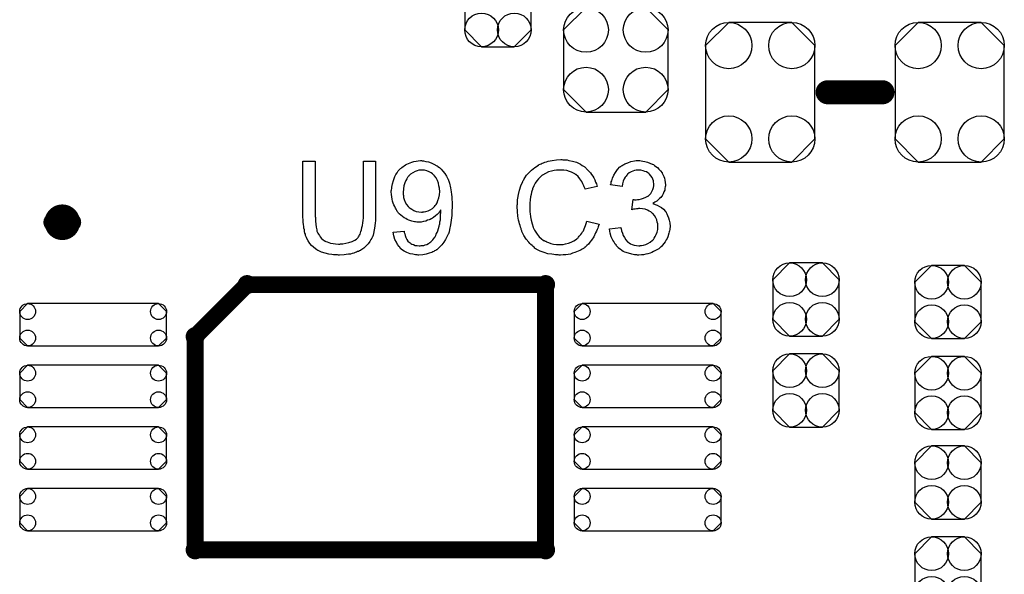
# Model space of a CAD drawing. Extents: x -0.07 to 0.95, y -0.15 to 2.1.
# Tile 7 of 30: x 0.3 to 0.71, y 0.16 to 0.39. Entities that reach past the tile are written whole.
import ezdxf

# ---------------------------------------------------------------- set-up
doc = ezdxf.new("R2010")
doc.units = 0
doc.layers.get('0').update_dxf_attribs({"linetype": 'CONTINUOUS'})
doc.layers.add('gto', color=2, linetype='CONTINUOUS')
doc.layers.add('gts', color=1, linetype='CONTINUOUS')

# ---------------------------------------------------------------- blocks, each defined once
blk = doc.blocks.new('D41')
at = {"const_width": 0.005}
blk.add_lwpolyline([(-0.0025, 0, 1), (0.0025, 0, 1)], format="xyb", close=True, dxfattribs=at)
blk = doc.blocks.new('D122')
at = {"const_width": 0.00395}
blk.add_lwpolyline([(-0.001975, 0, 1), (0.001975, 0, 1)], format="xyb", close=True, dxfattribs=at)
blk = doc.blocks.new('D133')
blk.add_lwpolyline([(0.0124, 0.0217), (-0.0124, 0.0217), (-0.0217, 0.0124), (-0.0217, -0.0124), (-0.0124, -0.0217), (0.0124, -0.0217), (0.0217, -0.0124), (0.0217, 0.0124)], close=True)
for centre in [(-0.0124, 0.0124), (0.0124, 0.0124), (-0.0124, -0.0124), (0.0124, -0.0124)]:
    blk.add_circle(centre, 0.0093)
blk = doc.blocks.new('D137')
blk.add_lwpolyline([(-0.0068, -0.0152), (0.0068, -0.0152), (0.0138, -0.0082), (0.0138, 0.0082), (0.0068, 0.0152), (-0.0068, 0.0152), (-0.0138, 0.0082), (-0.0138, -0.0082)], close=True)
for centre in [(-0.0068, 0.0082), (0.0068, 0.0082), (-0.0068, -0.0082), (0.0068, -0.0082)]:
    blk.add_circle(centre, 0.007)
blk = doc.blocks.new('D143')
blk.add_lwpolyline([(0.0272, 0.0088), (-0.0272, 0.0088), (-0.0305, 0.0055), (-0.0305, -0.0055), (-0.0272, -0.0088), (0.0272, -0.0088), (0.0305, -0.0055), (0.0305, 0.0055)], close=True)
for centre in [(-0.0272, 0.0055), (0.0272, 0.0055), (-0.0272, -0.0055), (0.0272, -0.0055)]:
    blk.add_circle(centre, 0.0033)
blk = doc.blocks.new('D144')
blk.add_lwpolyline([(-0.0227, 0.0194), (-0.0227, -0.0194), (-0.0131, -0.029), (0.0131, -0.029), (0.0227, -0.0194), (0.0227, 0.0194), (0.0131, 0.029), (-0.0131, 0.029)], close=True)
for centre in [(-0.0131, 0.0194), (0.0131, 0.0194), (-0.0131, -0.0194), (0.0131, -0.0194)]:
    blk.add_circle(centre, 0.0096)

msp = doc.modelspace()

# ---------------------------------------------------------------- linework, layer by layer
at = {"layer": 'gto', "color": 2}
for points, const_width in [([(0.64, 0.361), (0.6628, 0.361)], 0.01), ([(0.3181, 0.307), (0.3181, 0.307)], 0.007), ([(0.3259, 0.307), (0.3259, 0.307)], 0.007), ([(0.3259, 0.307), (0.3259, 0.307)], 0.007), ([(0.3772, 0.2595), (0.3988, 0.2811)], 0.007), ([(0.3988, 0.2811), (0.5228, 0.2811)], 0.007), ([(0.5228, 0.1709), (0.5228, 0.2811)], 0.007), ([(0.3772, 0.1709), (0.3772, 0.2595)], 0.007), ([(0.3772, 0.1709), (0.5228, 0.1709)], 0.007)]:
    msp.add_lwpolyline(points, dxfattribs=dict(at, const_width=const_width))
for points in [[(0.4522, 0.3102), (0.4522, 0.3102), (0.4522, 0.3099), (0.4522, 0.3097), (0.4522, 0.3093), (0.4521, 0.3088), (0.4521, 0.3082), (0.4521, 0.3075), (0.452, 0.3069), (0.4519, 0.3054), (0.4516, 0.3038), (0.4513, 0.3023), (0.4511, 0.3016), (0.4509, 0.3009), (0.4509, 0.3009), (0.4508, 0.3008), (0.4507, 0.3006), (0.4506, 0.3004), (0.4502, 0.2998), (0.4498, 0.299), (0.4491, 0.2981), (0.4483, 0.2972), (0.4473, 0.2963), (0.4461, 0.2954), (0.446, 0.2954), (0.4459, 0.2953), (0.4458, 0.2953), (0.4455, 0.2951), (0.4451, 0.2949), (0.4447, 0.2948), (0.4443, 0.2946), (0.4437, 0.2944), (0.4431, 0.2942), (0.4424, 0.294), (0.4417, 0.2938), (0.4409, 0.2937), (0.44, 0.2936), (0.4391, 0.2934), (0.4372, 0.2933), (0.4367, 0.2933), (0.4363, 0.2934), (0.4358, 0.2934), (0.4353, 0.2934), (0.4347, 0.2935), (0.434, 0.2936), (0.4327, 0.2938), (0.4312, 0.2941), (0.4297, 0.2946), (0.4283, 0.2952), (0.4283, 0.2952), (0.4282, 0.2953), (0.428, 0.2954), (0.4278, 0.2955), (0.4272, 0.2959), (0.4264, 0.2966), (0.4256, 0.2973), (0.4248, 0.2982), (0.4241, 0.2993), (0.4234, 0.3005), (0.4234, 0.3006), (0.4234, 0.3007), (0.4233, 0.3009), (0.4232, 0.3012), (0.4231, 0.3015), (0.423, 0.302), (0.4228, 0.3025), (0.4227, 0.3031), (0.4226, 0.3038), (0.4224, 0.3045), (0.4223, 0.3053), (0.4222, 0.3061), (0.4221, 0.307), (0.4221, 0.308), (0.422, 0.3091), (0.422, 0.3102), (0.422, 0.3324), (0.4271, 0.3324), (0.4271, 0.3102), (0.4271, 0.3102), (0.4271, 0.31), (0.4271, 0.3097), (0.4271, 0.3094), (0.4272, 0.309), (0.4272, 0.3085), (0.4272, 0.3074), (0.4273, 0.3062), (0.4275, 0.305), (0.4277, 0.3038), (0.4278, 0.3033), (0.428, 0.3028), (0.4281, 0.3027), (0.4282, 0.3024), (0.4284, 0.302), (0.4288, 0.3015), (0.4292, 0.3009), (0.4297, 0.3003), (0.4304, 0.2997), (0.4312, 0.2992), (0.4313, 0.2992), (0.4315, 0.299), (0.432, 0.2988), (0.4327, 0.2986), (0.4335, 0.2983), (0.4345, 0.2982), (0.4355, 0.298), (0.4367, 0.2979), (0.4373, 0.2979), (0.4376, 0.298), (0.4381, 0.298), (0.4386, 0.2981), (0.4398, 0.2983), (0.4411, 0.2986), (0.4424, 0.299), (0.4436, 0.2996), (0.4442, 0.3), (0.4447, 0.3004), (0.4448, 0.3005), (0.4448, 0.3005), (0.4449, 0.3007), (0.4451, 0.3009), (0.4453, 0.3013), (0.4455, 0.3016), (0.4457, 0.3021), (0.4459, 0.3026), (0.4461, 0.3032), (0.4463, 0.3039), (0.4465, 0.3048), (0.4467, 0.3057), (0.4469, 0.3067), (0.447, 0.3077), (0.4471, 0.3089), (0.4471, 0.3102), (0.4471, 0.3324), (0.4522, 0.3324), (0.4522, 0.3102)], [(0.4715, 0.3325), (0.4717, 0.3325), (0.4721, 0.3325), (0.4731, 0.3323), (0.4741, 0.3321), (0.4753, 0.3317), (0.4764, 0.3312), (0.4776, 0.3305), (0.4777, 0.3305), (0.4777, 0.3304), (0.4779, 0.3303), (0.4781, 0.3301), (0.4787, 0.3297), (0.4794, 0.3291), (0.4801, 0.3282), (0.4809, 0.3272), (0.4817, 0.3261), (0.4823, 0.3247), (0.4823, 0.3247), (0.4824, 0.3246), (0.4825, 0.3244), (0.4826, 0.3241), (0.4827, 0.3237), (0.4829, 0.3232), (0.483, 0.3226), (0.4832, 0.322), (0.4833, 0.3213), (0.4835, 0.3205), (0.4836, 0.3196), (0.4837, 0.3186), (0.4838, 0.3176), (0.4839, 0.3165), (0.484, 0.3153), (0.484, 0.314), (0.484, 0.3139), (0.484, 0.3136), (0.484, 0.3133), (0.484, 0.3128), (0.4839, 0.3121), (0.4839, 0.3114), (0.4839, 0.3106), (0.4838, 0.3098), (0.4836, 0.3079), (0.4833, 0.3059), (0.4829, 0.304), (0.4827, 0.303), (0.4824, 0.3022), (0.4824, 0.3022), (0.4823, 0.302), (0.4822, 0.3018), (0.4821, 0.3015), (0.4819, 0.3012), (0.4817, 0.3007), (0.4812, 0.2998), (0.4805, 0.2987), (0.4797, 0.2976), (0.4787, 0.2966), (0.4776, 0.2956), (0.4776, 0.2956), (0.4774, 0.2955), (0.4773, 0.2954), (0.4771, 0.2953), (0.4767, 0.2951), (0.4764, 0.2949), (0.4759, 0.2947), (0.4755, 0.2945), (0.4744, 0.2941), (0.4732, 0.2937), (0.4718, 0.2934), (0.4702, 0.2933), (0.4698, 0.2933), (0.4695, 0.2934), (0.4691, 0.2934), (0.4687, 0.2934), (0.4676, 0.2937), (0.4665, 0.2939), (0.4652, 0.2944), (0.464, 0.295), (0.4634, 0.2954), (0.4628, 0.2958), (0.4628, 0.2959), (0.4627, 0.2959), (0.4626, 0.2961), (0.4624, 0.2963), (0.4622, 0.2966), (0.4619, 0.2969), (0.4613, 0.2977), (0.4608, 0.2987), (0.4602, 0.2999), (0.4598, 0.3013), (0.4595, 0.3029), (0.464, 0.3033), (0.464, 0.3032), (0.4641, 0.3031), (0.4641, 0.303), (0.4641, 0.3028), (0.4643, 0.3022), (0.4645, 0.3015), (0.4648, 0.3007), (0.4652, 0.2999), (0.4656, 0.2992), (0.4662, 0.2986), (0.4662, 0.2986), (0.4665, 0.2984), (0.4668, 0.2982), (0.4673, 0.2979), (0.4679, 0.2977), (0.4686, 0.2974), (0.4695, 0.2973), (0.4703, 0.2972), (0.4707, 0.2972), (0.4711, 0.2973), (0.4716, 0.2973), (0.4722, 0.2974), (0.4728, 0.2976), (0.4735, 0.2978), (0.4741, 0.2982), (0.4742, 0.2982), (0.4744, 0.2983), (0.4747, 0.2986), (0.4751, 0.2989), (0.4755, 0.2993), (0.4759, 0.2997), (0.4764, 0.3002), (0.4768, 0.3008), (0.4769, 0.3009), (0.477, 0.3012), (0.4772, 0.3015), (0.4774, 0.302), (0.4777, 0.3027), (0.478, 0.3035), (0.4783, 0.3044), (0.4786, 0.3054), (0.4786, 0.3054), (0.4786, 0.3055), (0.4786, 0.3057), (0.4787, 0.3059), (0.4788, 0.3064), (0.4789, 0.3072), (0.4791, 0.308), (0.4792, 0.309), (0.4792, 0.31), (0.4793, 0.3111), (0.4793, 0.3112), (0.4793, 0.3114), (0.4793, 0.3116), (0.4793, 0.3121), (0.4792, 0.312), (0.479, 0.3117), (0.4787, 0.3113), (0.4783, 0.3108), (0.4777, 0.3102), (0.4771, 0.3096), (0.4763, 0.309), (0.4754, 0.3084), (0.4753, 0.3084), (0.4749, 0.3082), (0.4744, 0.308), (0.4738, 0.3078), (0.473, 0.3075), (0.4721, 0.3073), (0.4711, 0.3071), (0.4701, 0.307), (0.4696, 0.307), (0.4693, 0.3071), (0.4688, 0.3072), (0.4684, 0.3072), (0.4678, 0.3073), (0.4673, 0.3075), (0.466, 0.3079), (0.4653, 0.3082), (0.4647, 0.3085), (0.464, 0.3089), (0.4633, 0.3094), (0.4626, 0.3099), (0.462, 0.3105), (0.462, 0.3105), (0.4618, 0.3106), (0.4617, 0.3108), (0.4615, 0.3111), (0.4612, 0.3115), (0.461, 0.3119), (0.4607, 0.3124), (0.4604, 0.3129), (0.4601, 0.3135), (0.4598, 0.3142), (0.4595, 0.315), (0.4592, 0.3158), (0.459, 0.3166), (0.4589, 0.3176), (0.4588, 0.3185), (0.4587, 0.3196), (0.4587, 0.3196), (0.4587, 0.3199), (0.4587, 0.3201), (0.4588, 0.3205), (0.4589, 0.321), (0.4589, 0.3216), (0.459, 0.3223), (0.4592, 0.323), (0.4596, 0.3244), (0.4599, 0.3252), (0.4602, 0.326), (0.4606, 0.3268), (0.4611, 0.3275), (0.4616, 0.3283), (0.4622, 0.329), (0.4622, 0.329), (0.4623, 0.3291), (0.4625, 0.3293), (0.4628, 0.3295), (0.4631, 0.3298), (0.4636, 0.3301), (0.464, 0.3304), (0.4646, 0.3308), (0.4651, 0.3311), (0.4658, 0.3314), (0.4673, 0.332), (0.4681, 0.3322), (0.469, 0.3324), (0.4698, 0.3325), (0.4708, 0.3326), (0.4712, 0.3326), (0.4715, 0.3325)], [(0.53, 0.333), (0.5305, 0.333), (0.5311, 0.3329), (0.5318, 0.3329), (0.5325, 0.3327), (0.534, 0.3324), (0.5356, 0.3319), (0.5365, 0.3315), (0.5373, 0.3311), (0.538, 0.3306), (0.5388, 0.3301), (0.5389, 0.3301), (0.539, 0.33), (0.5392, 0.3299), (0.5395, 0.3296), (0.5397, 0.3293), (0.5401, 0.3289), (0.5405, 0.3285), (0.541, 0.328), (0.5414, 0.3275), (0.5419, 0.3268), (0.5424, 0.3261), (0.5428, 0.3254), (0.5432, 0.3246), (0.5436, 0.3237), (0.544, 0.3229), (0.5443, 0.3219), (0.5393, 0.3207), (0.5393, 0.3208), (0.5393, 0.3209), (0.5391, 0.3211), (0.539, 0.3214), (0.5389, 0.3217), (0.5387, 0.3221), (0.5383, 0.323), (0.5378, 0.324), (0.5371, 0.325), (0.5363, 0.326), (0.5354, 0.3268), (0.5353, 0.3269), (0.5349, 0.3271), (0.5344, 0.3274), (0.5336, 0.3278), (0.5327, 0.3281), (0.5316, 0.3285), (0.5304, 0.3287), (0.529, 0.3287), (0.5285, 0.3287), (0.5283, 0.3287), (0.5279, 0.3287), (0.5274, 0.3286), (0.5264, 0.3285), (0.5252, 0.3282), (0.524, 0.3279), (0.5227, 0.3273), (0.5215, 0.3266), (0.5215, 0.3266), (0.5214, 0.3265), (0.521, 0.3262), (0.5205, 0.3257), (0.5199, 0.3251), (0.5192, 0.3242), (0.5185, 0.3233), (0.5179, 0.3221), (0.5174, 0.3209), (0.5174, 0.3208), (0.5173, 0.3207), (0.5173, 0.3205), (0.5172, 0.3203), (0.5171, 0.3199), (0.517, 0.3195), (0.5168, 0.3186), (0.5166, 0.3175), (0.5164, 0.3163), (0.5163, 0.3149), (0.5162, 0.3135), (0.5162, 0.3134), (0.5162, 0.3133), (0.5162, 0.313), (0.5162, 0.3126), (0.5163, 0.3123), (0.5163, 0.3118), (0.5163, 0.3112), (0.5164, 0.3106), (0.5166, 0.3093), (0.5168, 0.3078), (0.5172, 0.3064), (0.5176, 0.3049), (0.5176, 0.3049), (0.5177, 0.3048), (0.5178, 0.3046), (0.5179, 0.3043), (0.5182, 0.3037), (0.5187, 0.3029), (0.5193, 0.302), (0.5201, 0.301), (0.521, 0.3002), (0.522, 0.2994), (0.5221, 0.2994), (0.5222, 0.2994), (0.5224, 0.2993), (0.5226, 0.2992), (0.5229, 0.2991), (0.5232, 0.2989), (0.524, 0.2986), (0.525, 0.2982), (0.5261, 0.2979), (0.5273, 0.2977), (0.5286, 0.2977), (0.529, 0.2977), (0.5293, 0.2977), (0.5297, 0.2977), (0.5301, 0.2978), (0.5311, 0.298), (0.5323, 0.2983), (0.5334, 0.2987), (0.5346, 0.2993), (0.5353, 0.2997), (0.5358, 0.3001), (0.5359, 0.3002), (0.5359, 0.3002), (0.5361, 0.3004), (0.5363, 0.3005), (0.5365, 0.3008), (0.5368, 0.3012), (0.5371, 0.3015), (0.5374, 0.3019), (0.5378, 0.3024), (0.5381, 0.303), (0.5385, 0.3035), (0.5388, 0.3042), (0.5391, 0.3049), (0.5394, 0.3057), (0.5396, 0.3065), (0.5399, 0.3074), (0.545, 0.3062), (0.545, 0.3061), (0.5449, 0.3059), (0.5448, 0.3055), (0.5446, 0.3051), (0.5445, 0.3046), (0.5442, 0.304), (0.544, 0.3033), (0.5436, 0.3026), (0.5429, 0.301), (0.5419, 0.2995), (0.5412, 0.2987), (0.5406, 0.2979), (0.54, 0.2973), (0.5392, 0.2966), (0.5391, 0.2966), (0.539, 0.2964), (0.5387, 0.2963), (0.5385, 0.2961), (0.538, 0.2958), (0.5376, 0.2956), (0.537, 0.2953), (0.5364, 0.295), (0.5356, 0.2947), (0.5349, 0.2944), (0.534, 0.2941), (0.5331, 0.2938), (0.5322, 0.2936), (0.5312, 0.2935), (0.5301, 0.2934), (0.529, 0.2933), (0.5284, 0.2933), (0.528, 0.2934), (0.5275, 0.2934), (0.5269, 0.2934), (0.5262, 0.2936), (0.5254, 0.2937), (0.5238, 0.2939), (0.5222, 0.2944), (0.5205, 0.295), (0.5197, 0.2954), (0.5189, 0.2958), (0.5189, 0.2959), (0.5188, 0.2959), (0.5185, 0.2961), (0.5183, 0.2963), (0.518, 0.2966), (0.5176, 0.2969), (0.5172, 0.2973), (0.5167, 0.2977), (0.5163, 0.2982), (0.5158, 0.2987), (0.5148, 0.3), (0.5138, 0.3015), (0.513, 0.3032), (0.513, 0.3032), (0.5129, 0.3034), (0.5128, 0.3037), (0.5127, 0.304), (0.5126, 0.3044), (0.5124, 0.305), (0.5122, 0.3056), (0.512, 0.3063), (0.5118, 0.307), (0.5116, 0.3078), (0.5113, 0.3095), (0.5111, 0.3115), (0.511, 0.3135), (0.511, 0.3135), (0.511, 0.3138), (0.511, 0.3141), (0.5111, 0.3145), (0.5111, 0.315), (0.5111, 0.3156), (0.5112, 0.3163), (0.5113, 0.317), (0.5116, 0.3186), (0.5119, 0.3204), (0.5125, 0.3222), (0.5133, 0.3239), (0.5133, 0.324), (0.5134, 0.3241), (0.5135, 0.3244), (0.5137, 0.3246), (0.5139, 0.325), (0.5142, 0.3255), (0.5149, 0.3265), (0.5159, 0.3276), (0.517, 0.3287), (0.5183, 0.3298), (0.5198, 0.3307), (0.5198, 0.3308), (0.52, 0.3309), (0.5202, 0.331), (0.5205, 0.3311), (0.5209, 0.3313), (0.5214, 0.3315), (0.5219, 0.3317), (0.5225, 0.3319), (0.5232, 0.3321), (0.5239, 0.3324), (0.5255, 0.3327), (0.5273, 0.333), (0.5291, 0.3331), (0.5296, 0.3331), (0.53, 0.333)], [(0.5625, 0.3325), (0.5632, 0.3324), (0.5641, 0.3322), (0.5651, 0.332), (0.5661, 0.3316), (0.5671, 0.3312), (0.5672, 0.3312), (0.5672, 0.3311), (0.5676, 0.331), (0.5681, 0.3306), (0.5686, 0.3302), (0.5693, 0.3297), (0.5699, 0.3291), (0.5706, 0.3284), (0.5712, 0.3275), (0.5712, 0.3274), (0.5714, 0.3271), (0.5716, 0.3266), (0.5719, 0.326), (0.5722, 0.3253), (0.5724, 0.3245), (0.5725, 0.3235), (0.5726, 0.3226), (0.5726, 0.3225), (0.5726, 0.3221), (0.5725, 0.3217), (0.5724, 0.3211), (0.5723, 0.3204), (0.572, 0.3196), (0.5717, 0.3188), (0.5712, 0.318), (0.5712, 0.3179), (0.571, 0.3177), (0.5707, 0.3173), (0.5702, 0.3169), (0.5697, 0.3164), (0.569, 0.3158), (0.5682, 0.3153), (0.5673, 0.3148), (0.5673, 0.3148), (0.5674, 0.3148), (0.5676, 0.3147), (0.5678, 0.3146), (0.5684, 0.3144), (0.5692, 0.3141), (0.5701, 0.3136), (0.571, 0.3131), (0.5718, 0.3124), (0.5726, 0.3115), (0.5727, 0.3114), (0.5729, 0.3111), (0.5732, 0.3105), (0.5735, 0.3098), (0.5739, 0.3089), (0.5742, 0.3079), (0.5744, 0.3067), (0.5745, 0.3053), (0.5745, 0.3053), (0.5745, 0.3051), (0.5745, 0.3048), (0.5744, 0.3045), (0.5744, 0.304), (0.5743, 0.3035), (0.5742, 0.303), (0.574, 0.3024), (0.5736, 0.301), (0.5733, 0.3003), (0.5729, 0.2997), (0.5725, 0.2989), (0.572, 0.2982), (0.5714, 0.2975), (0.5708, 0.2968), (0.5707, 0.2968), (0.5706, 0.2967), (0.5704, 0.2965), (0.5701, 0.2963), (0.5698, 0.296), (0.5693, 0.2957), (0.5688, 0.2954), (0.5682, 0.2951), (0.5676, 0.2948), (0.5669, 0.2944), (0.5662, 0.2942), (0.5653, 0.2939), (0.5644, 0.2937), (0.5635, 0.2935), (0.5626, 0.2934), (0.5615, 0.2933), (0.561, 0.2933), (0.5607, 0.2934), (0.5602, 0.2934), (0.5597, 0.2935), (0.5592, 0.2936), (0.5586, 0.2937), (0.5572, 0.2941), (0.5558, 0.2946), (0.5551, 0.2949), (0.5545, 0.2953), (0.5538, 0.2958), (0.5531, 0.2963), (0.5531, 0.2964), (0.553, 0.2965), (0.5528, 0.2967), (0.5526, 0.2969), (0.5523, 0.2972), (0.5521, 0.2976), (0.5517, 0.2979), (0.5514, 0.2984), (0.5511, 0.299), (0.5507, 0.2995), (0.5501, 0.3009), (0.5496, 0.3024), (0.5495, 0.3033), (0.5494, 0.3042), (0.5541, 0.3048), (0.5541, 0.3047), (0.5541, 0.3046), (0.5542, 0.3044), (0.5542, 0.3041), (0.5543, 0.3038), (0.5544, 0.3034), (0.5547, 0.3025), (0.5551, 0.3015), (0.5556, 0.3006), (0.5561, 0.2997), (0.5568, 0.2989), (0.5569, 0.2989), (0.5571, 0.2987), (0.5576, 0.2984), (0.5581, 0.2981), (0.5588, 0.2978), (0.5596, 0.2975), (0.5606, 0.2973), (0.5616, 0.2972), (0.5619, 0.2972), (0.5621, 0.2973), (0.5627, 0.2973), (0.5635, 0.2975), (0.5644, 0.2978), (0.5653, 0.2982), (0.5663, 0.2987), (0.5672, 0.2995), (0.5673, 0.2996), (0.5676, 0.2999), (0.5679, 0.3004), (0.5683, 0.3011), (0.5688, 0.3019), (0.5691, 0.3029), (0.5694, 0.304), (0.5695, 0.3052), (0.5695, 0.3053), (0.5695, 0.3054), (0.5695, 0.3055), (0.5694, 0.3058), (0.5694, 0.3064), (0.5692, 0.3071), (0.569, 0.308), (0.5686, 0.3089), (0.5681, 0.3098), (0.5673, 0.3106), (0.5672, 0.3107), (0.5669, 0.3109), (0.5665, 0.3113), (0.5659, 0.3116), (0.5651, 0.312), (0.5642, 0.3124), (0.5631, 0.3126), (0.5619, 0.3127), (0.5614, 0.3127), (0.5611, 0.3126), (0.5606, 0.3126), (0.56, 0.3125), (0.5593, 0.3124), (0.5586, 0.3122), (0.5592, 0.3164), (0.5595, 0.3164), (0.5597, 0.3163), (0.5604, 0.3163), (0.561, 0.3164), (0.5617, 0.3165), (0.5626, 0.3167), (0.5635, 0.317), (0.5644, 0.3174), (0.5653, 0.3179), (0.5654, 0.3179), (0.5654, 0.3179), (0.5657, 0.3181), (0.5661, 0.3185), (0.5666, 0.319), (0.567, 0.3198), (0.5674, 0.3206), (0.5677, 0.3215), (0.5678, 0.3221), (0.5678, 0.3227), (0.5678, 0.3227), (0.5678, 0.3228), (0.5678, 0.3231), (0.5677, 0.3236), (0.5676, 0.3242), (0.5673, 0.3249), (0.5671, 0.3256), (0.5666, 0.3263), (0.566, 0.327), (0.5659, 0.327), (0.5657, 0.3272), (0.5653, 0.3275), (0.5648, 0.3279), (0.5641, 0.3281), (0.5633, 0.3284), (0.5624, 0.3286), (0.5614, 0.3287), (0.561, 0.3287), (0.5605, 0.3286), (0.5598, 0.3285), (0.5591, 0.3282), (0.5584, 0.328), (0.5576, 0.3275), (0.5569, 0.327), (0.5568, 0.3269), (0.5566, 0.3266), (0.5563, 0.3262), (0.5559, 0.3257), (0.5555, 0.325), (0.5551, 0.3241), (0.5548, 0.323), (0.5546, 0.3218), (0.5498, 0.3226), (0.5498, 0.3227), (0.5499, 0.3229), (0.55, 0.3231), (0.55, 0.3234), (0.5501, 0.3238), (0.5503, 0.3242), (0.5506, 0.3253), (0.5512, 0.3265), (0.5518, 0.3277), (0.5527, 0.3289), (0.5537, 0.33), (0.5538, 0.33), (0.5539, 0.3301), (0.5541, 0.3302), (0.5543, 0.3304), (0.5546, 0.3306), (0.555, 0.3308), (0.5553, 0.331), (0.5558, 0.3313), (0.557, 0.3317), (0.5582, 0.3322), (0.5597, 0.3325), (0.5605, 0.3326), (0.5619, 0.3326), (0.5625, 0.3325)], [(0.4719, 0.3287), (0.4711, 0.3287), (0.4708, 0.3286), (0.4702, 0.3286), (0.4695, 0.3284), (0.4686, 0.3281), (0.4677, 0.3276), (0.4667, 0.327), (0.4663, 0.3265), (0.4658, 0.3261), (0.4658, 0.326), (0.4657, 0.326), (0.4656, 0.3258), (0.4655, 0.3256), (0.4651, 0.3251), (0.4647, 0.3243), (0.4643, 0.3234), (0.4639, 0.3222), (0.4637, 0.3209), (0.4636, 0.3194), (0.4636, 0.3194), (0.4636, 0.3193), (0.4636, 0.3191), (0.4636, 0.3188), (0.4636, 0.3185), (0.4637, 0.3181), (0.4638, 0.3173), (0.4641, 0.3164), (0.4645, 0.3154), (0.465, 0.3144), (0.4657, 0.3135), (0.4658, 0.3134), (0.4661, 0.3131), (0.4666, 0.3128), (0.4672, 0.3124), (0.4681, 0.3119), (0.469, 0.3115), (0.4701, 0.3113), (0.4712, 0.3112), (0.4716, 0.3112), (0.4718, 0.3113), (0.4724, 0.3113), (0.4731, 0.3115), (0.474, 0.3118), (0.4749, 0.3121), (0.4758, 0.3127), (0.4766, 0.3135), (0.4767, 0.3136), (0.4769, 0.3139), (0.4773, 0.3144), (0.4777, 0.3151), (0.4781, 0.316), (0.4784, 0.3171), (0.4787, 0.3184), (0.4788, 0.3198), (0.4788, 0.3199), (0.4788, 0.32), (0.4788, 0.3202), (0.4787, 0.3205), (0.4787, 0.3209), (0.4787, 0.3212), (0.4785, 0.3221), (0.4783, 0.3232), (0.4779, 0.3243), (0.4773, 0.3254), (0.4766, 0.3263), (0.4766, 0.3264), (0.4765, 0.3264), (0.4762, 0.3267), (0.4758, 0.3271), (0.4752, 0.3275), (0.4744, 0.3279), (0.4735, 0.3283), (0.4725, 0.3286), (0.4719, 0.3287)]]:
    msp.add_lwpolyline(points, dxfattribs=at)
at = {"layer": 'gto', "color": 2, "const_width": 0.007}
for points in [[(0.3259, 0.307, 1), (0.3181, 0.307)], [(0.3181, 0.307, 1), (0.3259, 0.307)]]:
    msp.add_lwpolyline(points, format="xyb", dxfattribs=at)

# ---------------------------------------------------------------- block references
at = {"layer": 'gto'}
for name, p in [('D41', (0.64, 0.361)), ('D41', (0.6628, 0.361)), ('D122', (0.3181, 0.307)), ('D122', (0.3181, 0.307)), ('D122', (0.3259, 0.307)), ('D122', (0.3259, 0.307)), ('D122', (0.3259, 0.307)), ('D122', (0.3259, 0.307)), ('D122', (0.3988, 0.2811)), ('D122', (0.5228, 0.2811)), ('D122', (0.5228, 0.2811)), ('D122', (0.3772, 0.2595)), ('D122', (0.3772, 0.1709)), ('D122', (0.3772, 0.1709)), ('D122', (0.5228, 0.1709))]:
    msp.add_blockref(name, p, dxfattribs=at)
at = {"layer": 'gts'}
for name, p in [('D137', (0.503, 0.3951)), ('D133', (0.552, 0.3745)), ('D144', (0.612, 0.361)), ('D144', (0.6907, 0.361)), ('D137', (0.631, 0.2749)), ('D137', (0.69, 0.2739)), ('D143', (0.3348, 0.2644)), ('D143', (0.5652, 0.2644)), ('D137', (0.631, 0.2371)), ('D137', (0.69, 0.2361)), ('D143', (0.3348, 0.2388)), ('D143', (0.5652, 0.2388)), ('D143', (0.3348, 0.2132)), ('D143', (0.5652, 0.2132)), ('D137', (0.69, 0.1989)), ('D143', (0.3348, 0.1876)), ('D143', (0.5652, 0.1876)), ('D137', (0.69, 0.1611))]:
    msp.add_blockref(name, p, dxfattribs=at)

doc.saveas('drawing.dxf')
